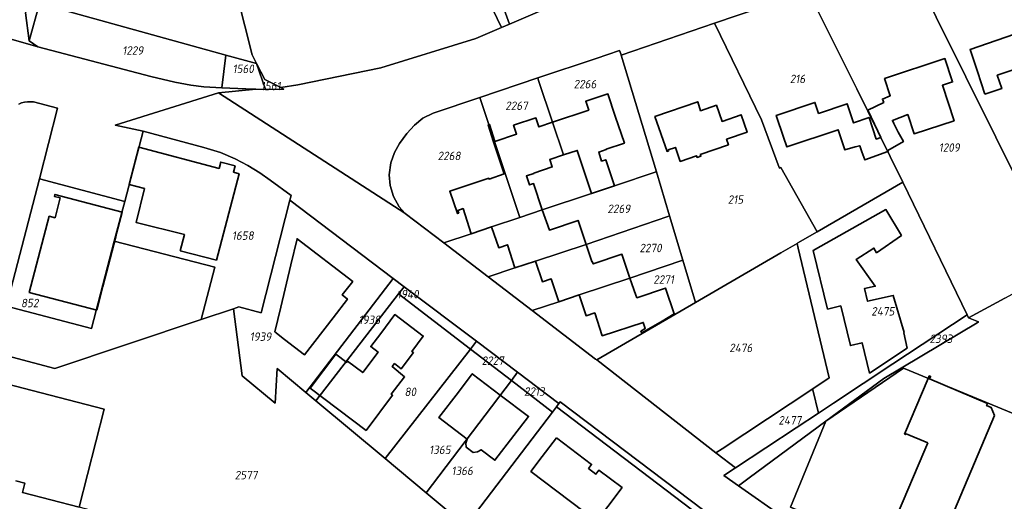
# Model space of a CAD drawing. Extents: x 177930 to 190767, y 381068 to 392034.
# Tile 112 of 256: x 182931 to 183140, y 385288 to 385391. Entities that reach past the tile are written whole.
import ezdxf
from ezdxf.enums import TextEntityAlignment as Align

# ---------------------------------------------------------------- set-up
doc = ezdxf.new("R2010")
doc.units = 0
for name, color, linetype, lineweight in [('B-XX-KG-GRENS_PERCEEL-GV', 150, 'Continuous', 25), ('B-XX-KG-GRENS_PERCEEL-S', 150, 'Continuous', 25), ('B-XX-OG-BEBOUWING-G', 7, 'Continuous', 35)]:
    doc.layers.add(name, color=color, linetype=linetype, lineweight=lineweight)
doc.styles.add('NLCS-ISO', font='NLCS-ISO.ttf', dxfattribs={"height": 1.8})

# ---------------------------------------------------------------- blocks, each defined once
blk = doc.blocks.new('SKG-PERCEELNUMMER-SO')
at = {"layer": 'DefPoints'}
blk.add_point((0, 0), dxfattribs=at)
at = {"style": 'NLCS-ISO', "oblique": 10, "flags": 1}
blk.add_attdef('GEMEENTECODE', text='', height=1.8, dxfattribs=at).set_placement((-0.5, 2.55), align=Align.MIDDLE_RIGHT)
blk.add_attdef('SECTIE', text='', height=1.8, dxfattribs=at).set_placement((0.5, 2.5), align=Align.MIDDLE_LEFT)
at = {"style": 'NLCS-ISO', "oblique": 10}
blk.add_attdef('PERCEELNUMMER', text='', height=1.8, dxfattribs=at).set_placement((0, 0), align=Align.MIDDLE_CENTER)

msp = doc.modelspace()

# ---------------------------------------------------------------- linework, layer by layer
at = {"layer": 'B-XX-KG-GRENS_PERCEEL-GV'}
for points in [[(183027.012, 385412.299), (183035.226, 385389.586), (183052.079, 385396.867), (183025.226, 385454.218), (183021.591, 385452.678), (183010.465, 385447.958)], [(183006.557, 385446.302), (183020.662, 385415.712), (183033.533, 385388.856), (183035.226, 385389.586), (183027.012, 385412.299), (183010.465, 385447.958), (183007.433, 385446.672)], [(183006.557, 385446.302), (182993.493, 385440.763), (182979.593, 385434.87), (182968.899, 385430.339), (182971.697, 385418.637), (182972.942, 385413.427), (182974.563, 385406.908), (182977.407, 385395.471), (182980.495, 385383.056), (182981.46, 385381.194), (182983.207, 385377.824), (182986.621, 385376.141), (182990.221, 385376.672), (183007.891, 385380.328), (183028.07, 385386.496), (183033.533, 385388.856), (183020.662, 385415.712)], [(183138.55, 385410.286), (183119.635, 385403.788), (183151.255, 385340.197), (183170.44, 385352.886), (183166.593, 385358.728), (183154.672, 385376.832)], [(182935.65, 385404.001), (182932.314, 385391.967), (182933.123, 385386.021), (182935.286, 385393.954), (182938.574, 385406.003), (182937.495, 385406.294), (182936.537, 385405.366), (182936.242, 385405.077), (182935.993, 385404.749), (182935.794, 385404.387)], [(182974.948, 385382.993), (182981.46, 385381.194), (182980.495, 385383.056), (182977.407, 385395.471), (182938.574, 385406.003), (182935.286, 385393.954)], [(183118.858, 385355.999), (183132.553, 385327.828), (183132.869, 385327.176), (183140.579, 385331.367), (183152.527, 385337.861), (183151.255, 385340.197), (183119.635, 385403.788), (183098.777, 385396.622), (183109.123, 385375.807), (183116.208, 385361.45)], [(183078.815, 385389.764), (183088.833, 385369.214), (183092.552, 385359.13), (183092.655, 385358.949), (183092.932, 385359.106), (183100.68, 385345.45), (183118.858, 385355.999), (183116.208, 385361.45), (183109.123, 385375.807), (183098.777, 385396.622)], [(182974.948, 385382.993), (182935.286, 385393.954), (182933.123, 385386.021), (182934.931, 385384.743), (182958.987, 385378.459), (182964.107, 385377.245), (182967.494, 385376.609), (182970.268, 385376.287), (182974.034, 385376.044)], [(183100.68, 385345.45), (183092.932, 385359.106), (183092.655, 385358.949), (183092.552, 385359.13), (183088.833, 385369.214), (183078.815, 385389.764), (183059.01, 385382.982), (183066.473, 385358.184), (183069.294, 385348.81), (183072.124, 385339.404), (183074.826, 385330.426), (183092.919, 385340.946), (183096.377, 385342.952), (183096.574, 385343.067)], [(182974.034, 385376.044), (182979.146, 385375.813), (182981.293, 385375.759), (182983.331, 385375.708), (182981.46, 385381.194), (182974.948, 385382.993)], [(183066.473, 385358.184), (183059.01, 385382.982), (183058.901, 385383.297), (183058.666, 385383.975), (183053.65, 385382.293), (183041.257, 385378.135), (183041.431, 385377.611), (183044.397, 385368.724), (183046.717, 385361.786), (183049.652, 385362.758), (183052.689, 385353.581), (183057.548, 385355.204), (183066.413, 385358.164)], [(182981.46, 385381.194), (182983.331, 385375.708), (182987.271, 385375.775), (182986.621, 385376.141), (182983.207, 385377.824)], [(183030.876, 385368.227), (183037.427, 385348.485), (183042.211, 385350.082), (183052.689, 385353.581), (183049.652, 385362.758), (183046.717, 385361.786), (183044.397, 385368.724), (183041.431, 385377.611), (183041.257, 385378.135), (183028.945, 385373.992), (183029.079, 385373.591)], [(183013.008, 385349.422), (183013.087, 385349.361), (183021.295, 385343.079), (183027.122, 385345.022), (183031.429, 385346.482), (183037.427, 385348.485), (183030.876, 385368.227), (183029.079, 385373.591), (183028.945, 385373.992), (183018.982, 385370.637), (183016.841, 385369.619), (183015.04, 385368.116), (183013.382, 385366.311), (183011.829, 385364.185), (183010.77, 385362.302), (183009.999, 385360.116), (183009.679, 385357.527), (183009.851, 385355.314), (183010.542, 385352.929), (183011.75, 385350.723)], [(182957.328, 385366.868), (182953.414, 385351.91), (182952.802, 385349.55), (182951.204, 385343.437), (182972.549, 385337.912), (182969.678, 385326.775), (182976.573, 385329.084), (182977.718, 385329.468), (182982.412, 385328.223), (182988.531, 385352.148), (182988.787, 385353.15), (182984.35, 385356.413), (182982.119, 385358.001), (182979.625, 385359.526), (182976.904, 385360.937), (182973.772, 385362.273), (182970.252, 385363.393)], [(183066.473, 385358.184), (183066.413, 385358.164), (183057.548, 385355.204), (183052.689, 385353.581), (183042.211, 385350.082), (183037.427, 385348.485), (183031.429, 385346.482), (183027.122, 385345.022), (183021.295, 385343.079), (183030.69, 385335.887), (183036.381, 385337.797), (183040.773, 385339.228), (183051.538, 385342.765), (183068.884, 385348.671), (183069.294, 385348.81)], [(182951.204, 385343.437), (182952.802, 385349.55), (182953.414, 385351.91), (182935.325, 385356.675), (182928.307, 385329.726), (182928.287, 385329.649), (182946.366, 385324.906)], [(183096.574, 385343.067), (183096.377, 385342.952), (183096.615, 385341.962), (183103.235, 385314.394), (183099.713, 385312.065), (183099.77, 385311.821), (183100.926, 385306.911), (183104.127, 385309.028), (183116.783, 385317.398), (183132.553, 385327.828), (183118.858, 385355.999), (183100.68, 385345.45)], [(182991.914, 385311.311), (183010.537, 385335.522), (182988.531, 385352.148), (182982.412, 385328.223), (182977.718, 385329.468), (182976.573, 385329.084), (182978.37, 385314.841), (182985.44, 385308.986), (182985.843, 385316.364)], [(183069.294, 385348.81), (183068.884, 385348.671), (183051.538, 385342.765), (183040.773, 385339.228), (183036.381, 385337.797), (183030.69, 385335.887), (183040.09, 385328.688), (183045.733, 385330.588), (183050.037, 385332.033), (183060.84, 385335.593), (183071.886, 385339.324), (183072.124, 385339.404)], [(183079.122, 385298.484), (183079.143, 385298.467), (183080.455, 385299.334), (183099.713, 385312.065), (183103.235, 385314.394), (183096.615, 385341.962), (183096.377, 385342.952), (183092.919, 385340.946), (183074.826, 385330.426), (183053.798, 385318.198)], [(183074.826, 385330.426), (183072.124, 385339.404), (183071.886, 385339.324), (183060.84, 385335.593), (183050.037, 385332.033), (183045.733, 385330.588), (183040.09, 385328.688), (183053.519, 385318.4), (183053.789, 385318.193), (183053.798, 385318.198)], [(182994.052, 385309.532), (183011.649, 385332.228), (183012.849, 385333.776), (183010.537, 385335.522), (182991.914, 385311.311)], [(183026.915, 385320.516), (183028.208, 385322.177), (183012.849, 385333.776), (183011.649, 385332.228)], [(183011.649, 385332.228), (182994.052, 385309.532), (183008.801, 385297.255), (183026.915, 385320.516)], [(183104.127, 385309.028), (183100.926, 385306.911), (183096.227, 385303.803), (183083.286, 385295.244), (183080.844, 385293.629), (183083.904, 385291.475), (183086.211, 385293.172), (183102.533, 385305.178), (183114.854, 385314.242), (183134.665, 385326.09), (183134.977, 385326.277), (183132.869, 385327.176), (183132.553, 385327.828), (183116.783, 385317.398)], [(183028.208, 385322.177), (183026.915, 385320.516), (183035.633, 385313.828), (183036.963, 385315.581)], [(183008.801, 385297.255), (183017.545, 385289.976), (183035.633, 385313.828), (183026.915, 385320.516)], [(183192.359, 385286.108), (183119.012, 385316.475), (183102.533, 385305.178), (183094.972, 385286.92), (183100.259, 385284.684), (183105.661, 385282.399), (183178.132, 385251.746), (183178.882, 385253.558)], [(183102.533, 385305.178), (183119.012, 385316.475), (183192.359, 385286.108), (183178.882, 385253.558), (183178.132, 385251.746), (183105.661, 385282.399), (183100.259, 385284.684), (183094.972, 385286.92)], [(183017.545, 385289.976), (183025.986, 385282.95), (183044.355, 385307.136), (183035.633, 385313.828)], [(183036.963, 385315.581), (183035.633, 385313.828), (183044.355, 385307.136), (183045.207, 385308.258), (183045.733, 385308.95)], [(183079.143, 385298.467), (183079.409, 385298.261), (183083.286, 385295.244), (183096.227, 385303.803), (183100.926, 385306.911), (183099.77, 385311.821), (183099.713, 385312.065), (183080.455, 385299.334)], [(183025.986, 385282.95), (183031.674, 385278.215), (183040.263, 385271.105), (183058.558, 385266.165), (183068.489, 385279.347), (183073.842, 385286.451), (183045.207, 385308.258), (183044.355, 385307.136)], [(183069.274, 385278.751), (183059.525, 385265.904), (183063.017, 385264.962), (183047.815, 385262.822), (183069.345, 385257.087), (183098.276, 385256.148), (183102.985, 385255.216), (183099.552, 385263.211), (183096.478, 385268.503), (183093.364, 385272.667), (183089.531, 385276.182), (183084.701, 385280.01), (183045.983, 385309.279), (183045.733, 385308.95), (183045.207, 385308.258), (183073.842, 385286.451), (183068.489, 385279.347)]]:
    msp.add_lwpolyline(points, close=True, dxfattribs=at)
for points in [[(183052.079, 385396.867), (183035.226, 385389.586), (183033.533, 385388.856), (183028.07, 385386.496), (183007.891, 385380.328), (182990.221, 385376.672), (182986.621, 385376.141), (182987.271, 385375.775), (182983.331, 385375.708), (182981.293, 385375.759), (182973.34, 385374.947), (183013.008, 385349.422), (183011.75, 385350.723), (183010.542, 385352.929), (183009.851, 385355.314), (183009.679, 385357.527), (183009.999, 385360.116), (183010.77, 385362.302), (183011.829, 385364.185), (183013.382, 385366.311), (183015.04, 385368.116), (183016.841, 385369.619), (183018.982, 385370.637), (183028.945, 385373.992), (183041.257, 385378.135), (183053.65, 385382.293), (183058.666, 385383.975), (183058.901, 385383.297), (183059.01, 385382.982), (183078.815, 385389.764), (183098.777, 385396.622)], [(182918.328, 385389.509), (182934.931, 385384.743), (182933.123, 385386.021), (182932.314, 385391.967)], [(182930.873, 385372.597), (182931.481, 385372.827), (182932.112, 385372.988), (182932.756, 385373.08), (182933.406, 385373.1), (182934.055, 385373.048), (182939.109, 385371.706), (182935.325, 385356.675), (182953.414, 385351.91), (182957.328, 385366.868), (182951.388, 385368.119), (182973.34, 385374.947), (182981.293, 385375.759), (182979.146, 385375.813), (182974.034, 385376.044), (182970.268, 385376.287), (182967.494, 385376.609), (182964.107, 385377.245), (182958.987, 385378.459), (182934.931, 385384.743), (182918.328, 385389.509)], [(183093.616, 385284.638), (183083.904, 385291.475), (183080.844, 385293.629), (183083.286, 385295.244), (183079.409, 385298.261), (183079.143, 385298.467), (183079.122, 385298.484), (183053.798, 385318.198), (183053.789, 385318.193), (183053.519, 385318.4), (183040.09, 385328.688), (183030.69, 385335.887), (183021.295, 385343.079), (183013.087, 385349.361), (183013.008, 385349.422), (182973.34, 385374.947), (182951.388, 385368.119), (182957.328, 385366.868), (182970.252, 385363.393), (182973.772, 385362.273), (182976.904, 385360.937), (182979.625, 385359.526), (182982.119, 385358.001), (182984.35, 385356.413), (182988.787, 385353.15), (182988.531, 385352.148), (183010.537, 385335.522), (183012.849, 385333.776), (183028.208, 385322.177), (183036.963, 385315.581), (183045.733, 385308.95), (183045.983, 385309.279), (183084.701, 385280.01)], [(182928.307, 385329.726), (182935.325, 385356.675), (182939.109, 385371.706), (182934.055, 385373.048), (182933.406, 385373.1), (182932.756, 385373.08), (182932.112, 385372.988), (182931.481, 385372.827), (182930.873, 385372.597)], [(182903.564, 385325.634), (182938.56, 385316.355), (182969.678, 385326.775), (182972.549, 385337.912), (182951.204, 385343.437), (182946.366, 385324.906), (182928.287, 385329.649)], [(183140.579, 385331.367), (183132.869, 385327.176), (183134.977, 385326.277), (183134.665, 385326.09), (183114.854, 385314.242), (183102.533, 385305.178), (183086.211, 385293.172), (183083.904, 385291.475), (183093.616, 385284.638)], [(183025.986, 385282.95), (183017.545, 385289.976), (183008.801, 385297.255), (182994.052, 385309.532), (182991.914, 385311.311), (182985.843, 385316.364), (182985.44, 385308.986), (182978.37, 385314.841), (182976.573, 385329.084), (182969.678, 385326.775), (182938.56, 385316.355), (182903.564, 385325.634)], [(182930.285, 385292.54), (182932.191, 385292.025), (182931.691, 385290.059), (182943.725, 385286.877), (182949.047, 385307.746), (182882.551, 385324.98)], [(182882.551, 385324.98), (182949.047, 385307.746), (182943.725, 385286.877)], [(182833.128, 385290.956), (183003.244, 385245.699), (183005.393, 385254.37), (183081.427, 385234.533), (183080.439, 385230.583), (183092.266, 385227.578), (183095.916, 385226.65), (183100.292, 385244.335), (183091.427, 385246.681), (183090.117, 385247.028), (183090.485, 385248.07), (182943.725, 385286.877), (182931.691, 385290.059), (182932.191, 385292.025), (182930.285, 385292.54)]]:
    msp.add_lwpolyline(points, dxfattribs=at)
at = {"layer": 'B-XX-OG-BEBOUWING-G'}
for points in [[(183136.33, 385374.699), (183139.907, 385375.893), (183138.963, 385378.723), (183146.677, 385381.296), (183146.093, 385383.344), (183144.454, 385388.075), (183133.175, 385384.169), (183134.783, 385379.523)], [(183075.81, 385361.878), (183081.783, 385363.943), (183081.392, 385365.099), (183085.769, 385366.608), (183084.484, 385370.334), (183080.433, 385368.903), (183079.242, 385372.336), (183075.884, 385371.172), (183075.279, 385373.09), (183066.167, 385369.939), (183068.732, 385362.52), (183069.082, 385362.641), (183069.007, 385362.858), (183070.528, 385363.384), (183071.558, 385360.407), (183074.998, 385361.597), (183075.122, 385361.238), (183075.935, 385361.519)], [(183119.074, 385323.996), (183119.129, 385324.012), (183116.826, 385331.93), (183111.393, 385330.674), (183110.739, 385333.393), (183113.028, 385333.861), (183108.978, 385339.557), (183112.724, 385341.969), (183113.304, 385341.007), (183118.565, 385344.661), (183115.294, 385350.173), (183099.829, 385341.481), (183102.863, 385329.018), (183105.689, 385329.703), (183107.734, 385321.27), (183110.233, 385321.871), (183111.804, 385315.428), (183119.828, 385320.735)], [(183007.844, 385323.835), (183005.743, 385321.042), (183007.304, 385319.868), (183004.026, 385315.507), (183000.825, 385317.925), (183000.641, 385317.681), (182998.289, 385319.458), (182992.844, 385312.201), (183004.743, 385303.21), (183010.372, 385310.712), (183010.067, 385310.943), (183012.915, 385314.581), (183010.301, 385316.782), (183010.786, 385317.428), (183012.227, 385316.345), (183014.804, 385319.775), (183014.459, 385320.034), (183016.902, 385323.287), (183010.846, 385327.833)], [(183045.221, 385301.651), (183042.205, 385297.664), (183039.778, 385294.498), (183053.718, 385283.921), (183056.165, 385287.084), (183059.185, 385291.069), (183054.266, 385294.797), (183053.624, 385293.948), (183052.049, 385295.139), (183052.693, 385295.998)]]:
    msp.add_lwpolyline(points, close=True, dxfattribs=at)
for points in [[(183115.695, 385362.49), (183115.766, 385362.516), (183115.705, 385362.742), (183118.993, 385364.634), (183117.868, 385366.595), (183116.978, 385368.467), (183116.664, 385369.113), (183119.94, 385370.353), (183121.282, 385366.271), (183129.777, 385369.064), (183127.301, 385376.588), (183129.449, 385377.295), (183129.373, 385377.528), (183127.823, 385382.245), (183115.002, 385378.017), (183116.212, 385374.349), (183114.553, 385373.642), (183114.807, 385372.933), (183111.422, 385371.287), (183113.573, 385366.864), (183114.233, 385365.471)], [(183057.548, 385355.204), (183055.706, 385360.772), (183054.835, 385360.484), (183054.206, 385362.387), (183055.796, 385362.913), (183055.768, 385362.998), (183059.679, 385364.292), (183057.744, 385370.022), (183056.168, 385374.768), (183051.445, 385373.199), (183052.077, 385371.323), (183044.397, 385368.724)], [(183114.233, 385365.471), (183113.238, 385365.167), (183111.696, 385369.72), (183108.387, 385368.599), (183107.016, 385372.648), (183100.974, 385370.602), (183100.176, 385372.959), (183091.968, 385370.179), (183093.535, 385365.552), (183094.205, 385363.472), (183105.119, 385367.138), (183106.555, 385362.859), (183108.748, 385363.469), (183109.711, 385363.737), (183110.157, 385362.426), (183110.78, 385360.713), (183115.695, 385362.49)], [(183044.397, 385368.724), (183041.487, 385367.739), (183040.849, 385369.634), (183036.123, 385368.076), (183036.756, 385366.213), (183032.155, 385364.666), (183030.972, 385368.262), (183030.668, 385368.152), (183031.849, 385364.563), (183034.138, 385357.75)], [(182956.442, 385363.397), (182954.358, 385355.482)], [(182972.943, 385339.44), (182977.729, 385357.793), (182976.52, 385358.111), (182976.879, 385359.475), (182973.833, 385360.277), (182973.474, 385358.913), (182956.442, 385363.397)], [(183046.717, 385361.786), (183049.652, 385362.758), (183052.689, 385353.581)], [(183042.211, 385350.082), (183040.353, 385355.696), (183039.479, 385355.407), (183038.847, 385357.316), (183040.443, 385357.845), (183040.415, 385357.93), (183044.319, 385359.222), (183043.791, 385360.818), (183046.717, 385361.786)], [(183034.138, 385357.75), (183030.903, 385356.657), (183030.843, 385356.837), (183022.547, 385354.061), (183024.153, 385349.326), (183024.456, 385349.429), (183024.266, 385349.988), (183025.374, 385350.364), (183027.122, 385345.022), (183031.429, 385346.482)], [(182954.358, 385355.482), (182957.609, 385354.626), (182955.84, 385347.432), (182966.102, 385344.862), (182965.218, 385341.429)], [(183052.689, 385353.581), (183057.548, 385355.204)], [(182951.696, 385345.08), (182952.888, 385349.638), (182938.585, 385353.379), (182938.476, 385352.963), (182939.695, 385352.645), (182938.594, 385348.436), (182937.375, 385348.755), (182933.132, 385332.531), (182947.461, 385328.783)], [(183051.538, 385342.765), (183049.821, 385347.856), (183043.717, 385345.797), (183042.211, 385350.082)], [(183031.429, 385346.482), (183032.941, 385342.057), (183034.786, 385342.688), (183036.381, 385337.797), (183040.773, 385339.228)], [(182947.461, 385328.783), (182948.773, 385333.801), (182951.517, 385344.396), (182951.696, 385345.08)], [(182987.421, 385322.573), (182991.63, 385319.277), (182997.719, 385327.189), (183000.764, 385331.155), (182999.685, 385332.011), (183001.908, 385334.862), (182990.069, 385343.952), (182988.727, 385338.442), (182986.582, 385329.455), (182985.33, 385324.21)], [(182965.218, 385341.429), (182972.943, 385339.44)], [(183060.84, 385335.593), (183059.129, 385340.666), (183053.035, 385338.61), (183052.853, 385339.15), (183052.767, 385339.121), (183051.538, 385342.765)], [(183040.773, 385339.228), (183042.253, 385334.824), (183044.101, 385335.445), (183045.733, 385330.588), (183050.037, 385332.033)], [(183050.037, 385332.033), (183051.522, 385327.589), (183053.381, 385328.211), (183054.965, 385323.349), (183063.674, 385326.188), (183064.108, 385324.857), (183063.148, 385324.321), (183063.36, 385323.958), (183067.71, 385326.424), (183070.266, 385327.987), (183068.437, 385333.476), (183062.324, 385331.414), (183062.135, 385331.972), (183062.069, 385331.95), (183060.84, 385335.593)], [(182985.33, 385324.21), (182987.421, 385322.573)], [(183033.289, 385310.737), (183027.316, 385315.253), (183024.382, 385311.373), (183020.231, 385305.951), (183026.205, 385301.396)], [(183124.294, 385314.289), (183119.237, 385302.444), (183119.504, 385302.331), (183119.586, 385302.524), (183124.188, 385300.569)], [(183136.889, 385308.968), (183124.57, 385314.215), (183124.792, 385314.688), (183124.513, 385314.802), (183124.294, 385314.289)], [(183026.205, 385301.396), (183025.96, 385300.502), (183026.027, 385299.656), (183027.546, 385298.507), (183028.449, 385298.654), (183029.213, 385299.103), (183032.142, 385296.869), (183036.194, 385302.119), (183039.283, 385306.205), (183033.289, 385310.737)], [(183138.378, 385306.391), (183137.697, 385308.062), (183136.687, 385308.49), (183136.889, 385308.968)], [(183134.115, 385296.352), (183138.378, 385306.391)], [(183124.188, 385300.569), (183123.347, 385298.59), (183117.767, 385285.456), (183122.955, 385283.245), (183123.368, 385284.184), (183125.858, 385283.506), (183128.278, 385282.608)], [(183128.278, 385282.608), (183134.115, 385296.352)]]:
    msp.add_lwpolyline(points, dxfattribs=at)

# ---------------------------------------------------------------- block references
at = {"layer": 'B-XX-KG-GRENS_PERCEEL-S'}
for p, values in [((182955.138, 385383.979), {'PERCEELNUMMER': '1229'}), ((182978.619, 385380.087), {'PERCEELNUMMER': '1560'}), ((183096.479, 385377.939), {'PERCEELNUMMER': '216'}), ((182984.47, 385376.421), {'PERCEELNUMMER': '1561'}), ((183051.302, 385376.84), {'PERCEELNUMMER': '2266'}), ((183036.739, 385372.238), {'PERCEELNUMMER': '2267'}), ((183128.752, 385363.341), {'PERCEELNUMMER': '1209'}), ((183022.399, 385361.577), {'PERCEELNUMMER': '2268'}), ((183083.294, 385352.295), {'PERCEELNUMMER': '215'}), ((183058.497, 385350.341), {'PERCEELNUMMER': '2269'}), ((182978.538, 385344.629), {'PERCEELNUMMER': '1658'}), ((183065.24, 385341.998), {'PERCEELNUMMER': '2270'}), ((183068.012, 385335.296), {'PERCEELNUMMER': '2271'}), ((183013.621, 385332.204), {'PERCEELNUMMER': '1940'}), ((182933.207, 385330.298), {'PERCEELNUMMER': '852'}), ((183114.63, 385328.541), {'PERCEELNUMMER': '2475'}), ((183005.466, 385326.735), {'PERCEELNUMMER': '1938'}), ((182982.296, 385323.155), {'PERCEELNUMMER': '1939'}), ((183126.992, 385322.712), {'PERCEELNUMMER': '2393'}), ((183084.426, 385320.778), {'PERCEELNUMMER': '2476'}), ((183031.68, 385318.054), {'PERCEELNUMMER': '2227'}), ((183014.147, 385311.422), {'PERCEELNUMMER': '80'}), ((183040.533, 385311.49), {'PERCEELNUMMER': '2213'}), ((183094.858, 385305.373), {'PERCEELNUMMER': '2477'}), ((183020.438, 385299.11), {'PERCEELNUMMER': '1365'}), ((183025.175, 385294.634), {'PERCEELNUMMER': '1366'}), ((182979.235, 385293.73), {'PERCEELNUMMER': '2577'})]:
    msp.add_blockref('SKG-PERCEELNUMMER-SO', p, dxfattribs=at).add_auto_attribs(values)

doc.saveas('drawing.dxf')
